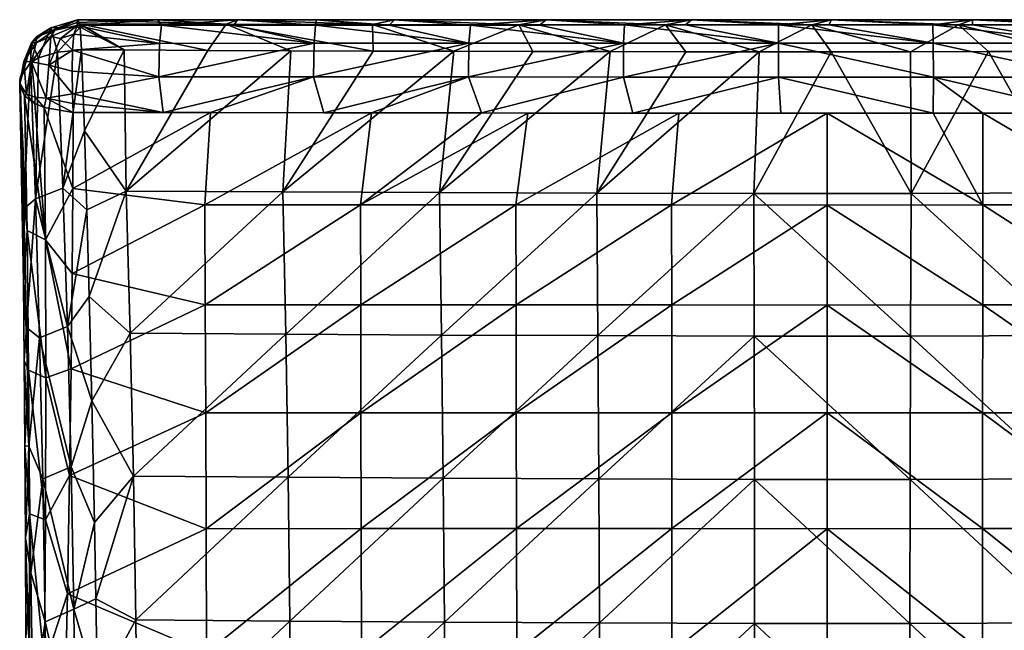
# Model space of a CAD drawing. Header units: millimetres. Extents: x -222 to 222, y 0 to 946.
# Tile 29 of 30: x -205 to 50, y 788 to 946. Entities that reach past the tile are written whole.
import ezdxf

# ---------------------------------------------------------------- set-up
doc = ezdxf.new("R2010")
doc.units = ezdxf.units.MM
doc.header["$LTSCALE"] = 102.491319
for name, color, linetype in [('18', 7, 'CONTINUOUS'), ('19', 7, 'CONTINUOUS'), ('20', 7, 'CONTINUOUS'), ('22', 7, 'CONTINUOUS'), ('24', 7, 'CONTINUOUS'), ('26', 7, 'CONTINUOUS'), ('27', 7, 'CONTINUOUS'), ('30', 7, 'CONTINUOUS'), ('31', 7, 'CONTINUOUS'), ('32', 7, 'CONTINUOUS'), ('35', 7, 'CONTINUOUS'), ('36', 7, 'CONTINUOUS')]:
    doc.layers.add(name, color=color, linetype=linetype)

msp = doc.modelspace()

# ---------------------------------------------------------------- linework, layer by layer
at = {"layer": '18', "linetype": 'Continuous'}
for points in [[(-190.9, 921.85, -567.23), (-155.37, 921.78, -569.01), (-190.95, 902.16, -555.99), (-190.9, 921.85, -567.23)], [(-155.37, 921.78, -569.01), (-156.82, 897.99, -555.3), (-190.95, 902.16, -555.99), (-155.37, 921.78, -569.01)], [(-167.57, 921.8, -568.44), (-155.37, 921.78, -569.01), (-190.9, 921.85, -567.23), (-167.57, 921.8, -568.44)], [(-155.37, 921.78, -569.01), (-113.81, 921.72, -570.63), (-156.82, 897.99, -555.3), (-155.37, 921.78, -569.01)], [(-113.81, 921.72, -570.63), (-116.65, 897.98, -556.7), (-156.82, 897.99, -555.3), (-113.81, 921.72, -570.63)], [(-126.13, 921.73, -570.2), (-113.81, 921.72, -570.63), (-155.37, 921.78, -569.01), (-126.13, 921.73, -570.2)], [(-113.81, 921.72, -570.63), (-85.39, 921.69, -571.45), (-116.65, 897.98, -556.7), (-113.81, 921.72, -570.63)], [(-85.39, 921.69, -571.45), (-73.37, 921.68, -571.72), (-116.65, 897.98, -556.7), (-85.39, 921.69, -571.45)], [(-73.37, 921.68, -571.72), (-76.46, 897.96, -557.68), (-116.65, 897.98, -556.7), (-73.37, 921.68, -571.72)], [(-73.37, 921.68, -571.72), (-34.36, 921.65, -572.33), (-76.46, 897.96, -557.68), (-73.37, 921.68, -571.72)], [(-34.36, 921.65, -572.33), (-36.26, 897.93, -558.24), (-76.46, 897.96, -557.68), (-34.36, 921.65, -572.33)], [(-46.31, 921.66, -572.19), (-34.36, 921.65, -572.33), (-73.37, 921.68, -571.72), (-46.31, 921.66, -572.19)], [(3.98, 921.65, -572.5), (3.95, 897.87, -558.37), (-36.26, 897.93, -558.24), (3.98, 921.65, -572.5)], [(-34.36, 921.65, -572.33), (3.98, 921.65, -572.5), (-36.26, 897.93, -558.24), (-34.36, 921.65, -572.33)], [(-8.02, 921.65, -572.49), (3.98, 921.65, -572.5), (-34.36, 921.65, -572.33), (-8.02, 921.65, -572.49)], [(3.98, 921.65, -572.5), (44.16, 897.93, -558.16), (3.95, 897.87, -558.37), (3.98, 921.65, -572.5)], [(31.36, 921.65, -572.36), (44.16, 897.93, -558.16), (3.98, 921.65, -572.5), (31.36, 921.65, -572.36)], [(44.18, 921.66, -572.22), (44.16, 897.93, -558.16), (31.36, 921.65, -572.36), (44.18, 921.66, -572.22)], [(44.18, 921.66, -572.22), (84.36, 897.96, -557.52), (44.16, 897.93, -558.16), (44.18, 921.66, -572.22)], [(71.39, 921.67, -571.77), (84.36, 897.96, -557.52), (44.18, 921.66, -572.22), (71.39, 921.67, -571.77)], [(-190.95, 902.16, -555.99), (-156.82, 897.99, -555.3), (-191.08, 880.21, -544.9), (-190.95, 902.16, -555.99)], [(-156.82, 897.99, -555.3), (-156.73, 872.11, -542.45), (-191.08, 880.21, -544.9), (-156.82, 897.99, -555.3)], [(-156.82, 897.99, -555.3), (-116.65, 897.98, -556.7), (-156.73, 872.11, -542.45), (-156.82, 897.99, -555.3)], [(-116.65, 897.98, -556.7), (-116.58, 872.13, -543.66), (-156.73, 872.11, -542.45), (-116.65, 897.98, -556.7)], [(-116.65, 897.98, -556.7), (-76.46, 897.96, -557.68), (-116.58, 872.13, -543.66), (-116.65, 897.98, -556.7)], [(-76.46, 897.96, -557.68), (-76.41, 872.13, -544.5), (-116.58, 872.13, -543.66), (-76.46, 897.96, -557.68)], [(-76.46, 897.96, -557.68), (-36.26, 897.93, -558.24), (-76.41, 872.13, -544.5), (-76.46, 897.96, -557.68)], [(84.36, 897.96, -557.52), (84.31, 872.12, -544.36), (44.16, 897.93, -558.16), (84.36, 897.96, -557.52)], [(-36.26, 897.93, -558.24), (-36.23, 872.1, -544.98), (-76.41, 872.13, -544.5), (-36.26, 897.93, -558.24)], [(-36.26, 897.93, -558.24), (3.95, 897.87, -558.37), (-36.23, 872.1, -544.98), (-36.26, 897.93, -558.24)], [(3.95, 897.87, -558.37), (3.95, 872.05, -545.1), (-36.23, 872.1, -544.98), (3.95, 897.87, -558.37)], [(44.16, 897.93, -558.16), (44.14, 872.1, -544.91), (3.95, 897.87, -558.37), (44.16, 897.93, -558.16)], [(3.95, 897.87, -558.37), (44.14, 872.1, -544.91), (3.95, 872.05, -545.1), (3.95, 897.87, -558.37)], [(44.16, 897.93, -558.16), (84.31, 872.12, -544.36), (44.14, 872.1, -544.91), (44.16, 897.93, -558.16)], [(-191.08, 880.21, -544.9), (-156.73, 872.11, -542.45), (-191.35, 855.62, -533.93), (-191.08, 880.21, -544.9)], [(-156.73, 872.11, -542.45), (-156.63, 844.19, -530.41), (-191.35, 855.62, -533.93), (-156.73, 872.11, -542.45)], [(-156.73, 872.11, -542.45), (-116.58, 872.13, -543.66), (-156.63, 844.19, -530.41), (-156.73, 872.11, -542.45)], [(-116.58, 872.13, -543.66), (-116.51, 844.24, -531.45), (-156.63, 844.19, -530.41), (-116.58, 872.13, -543.66)], [(-116.58, 872.13, -543.66), (-76.41, 872.13, -544.5), (-116.51, 844.24, -531.45), (-116.58, 872.13, -543.66)], [(-76.41, 872.13, -544.5), (-76.37, 844.25, -532.17), (-116.51, 844.24, -531.45), (-76.41, 872.13, -544.5)], [(-76.41, 872.13, -544.5), (-36.23, 872.1, -544.98), (-76.37, 844.25, -532.17), (-76.41, 872.13, -544.5)], [(-36.23, 872.1, -544.98), (-36.21, 844.23, -532.58), (-76.37, 844.25, -532.17), (-36.23, 872.1, -544.98)], [(-36.23, 872.1, -544.98), (3.95, 872.05, -545.1), (-36.21, 844.23, -532.58), (-36.23, 872.1, -544.98)], [(3.95, 872.05, -545.1), (3.95, 844.18, -532.68), (-36.21, 844.23, -532.58), (3.95, 872.05, -545.1)], [(44.14, 872.1, -544.91), (44.11, 844.23, -532.52), (3.95, 872.05, -545.1), (44.14, 872.1, -544.91)], [(3.95, 872.05, -545.1), (44.11, 844.23, -532.52), (3.95, 844.18, -532.68), (3.95, 872.05, -545.1)], [(44.14, 872.1, -544.91), (84.26, 844.24, -532.05), (44.11, 844.23, -532.52), (44.14, 872.1, -544.91)], [(84.31, 872.12, -544.36), (84.26, 844.24, -532.05), (44.14, 872.1, -544.91), (84.31, 872.12, -544.36)], [(-191.35, 855.62, -533.93), (-156.63, 844.19, -530.41), (-191.77, 827.99, -523.12), (-191.35, 855.62, -533.93)], [(-156.63, 844.19, -530.41), (-156.53, 814.24, -519.2), (-191.77, 827.99, -523.12), (-156.63, 844.19, -530.41)], [(-156.63, 844.19, -530.41), (-116.51, 844.24, -531.45), (-156.53, 814.24, -519.2), (-156.63, 844.19, -530.41)], [(-116.51, 844.24, -531.45), (-116.43, 814.29, -520.07), (-156.53, 814.24, -519.2), (-116.51, 844.24, -531.45)], [(-116.51, 844.24, -531.45), (-76.37, 844.25, -532.17), (-116.43, 814.29, -520.07), (-116.51, 844.24, -531.45)], [(-76.37, 844.25, -532.17), (-76.32, 814.32, -520.68), (-116.43, 814.29, -520.07), (-76.37, 844.25, -532.17)], [(-76.37, 844.25, -532.17), (-36.21, 844.23, -532.58), (-76.32, 814.32, -520.68), (-76.37, 844.25, -532.17)], [(-36.21, 844.23, -532.58), (-36.19, 814.31, -521.02), (-76.32, 814.32, -520.68), (-36.21, 844.23, -532.58)], [(-36.21, 844.23, -532.58), (3.95, 844.18, -532.68), (-36.19, 814.31, -521.02), (-36.21, 844.23, -532.58)], [(3.95, 844.18, -532.68), (3.95, 814.27, -521.11), (-36.19, 814.31, -521.02), (3.95, 844.18, -532.68)], [(44.11, 844.23, -532.52), (44.08, 814.3, -520.97), (3.95, 844.18, -532.68), (44.11, 844.23, -532.52)], [(3.95, 844.18, -532.68), (44.08, 814.3, -520.97), (3.95, 814.27, -521.11), (3.95, 844.18, -532.68)], [(44.11, 844.23, -532.52), (84.2, 814.31, -520.58), (44.08, 814.3, -520.97), (44.11, 844.23, -532.52)], [(84.26, 844.24, -532.05), (84.2, 814.31, -520.58), (44.11, 844.23, -532.52), (84.26, 844.24, -532.05)], [(-191.77, 827.99, -523.12), (-156.53, 814.24, -519.2), (-192.36, 797.48, -512.7), (-191.77, 827.99, -523.12)], [(-156.53, 814.24, -519.2), (-156.43, 782.24, -508.81), (-192.36, 797.48, -512.7), (-156.53, 814.24, -519.2)], [(-156.53, 814.24, -519.2), (-116.43, 814.29, -520.07), (-156.43, 782.24, -508.81), (-156.53, 814.24, -519.2)], [(-116.43, 814.29, -520.07), (-116.35, 782.31, -509.53), (-156.43, 782.24, -508.81), (-116.43, 814.29, -520.07)], [(-116.43, 814.29, -520.07), (-76.32, 814.32, -520.68), (-116.35, 782.31, -509.53), (-116.43, 814.29, -520.07)], [(-76.32, 814.32, -520.68), (-76.26, 782.34, -510.03), (-116.35, 782.31, -509.53), (-76.32, 814.32, -520.68)], [(-76.32, 814.32, -520.68), (-36.19, 814.31, -521.02), (-76.26, 782.34, -510.03), (-76.32, 814.32, -520.68)], [(-36.19, 814.31, -521.02), (-36.16, 782.34, -510.32), (-76.26, 782.34, -510.03), (-36.19, 814.31, -521.02)], [(-36.19, 814.31, -521.02), (3.95, 814.27, -521.11), (-36.16, 782.34, -510.32), (-36.19, 814.31, -521.02)], [(3.95, 814.27, -521.11), (3.94, 782.3, -510.39), (-36.16, 782.34, -510.32), (3.95, 814.27, -521.11)], [(3.95, 814.27, -521.11), (44.05, 782.33, -510.27), (3.94, 782.3, -510.39), (3.95, 814.27, -521.11)], [(44.08, 814.3, -520.97), (44.05, 782.33, -510.27), (3.95, 814.27, -521.11), (44.08, 814.3, -520.97)], [(44.08, 814.3, -520.97), (84.14, 782.33, -509.95), (44.05, 782.33, -510.27), (44.08, 814.3, -520.97)], [(84.2, 814.31, -520.58), (84.14, 782.33, -509.95), (44.08, 814.3, -520.97), (84.2, 814.31, -520.58)], [(-192.36, 797.48, -512.7), (-156.43, 782.24, -508.81), (-193.09, 763.75, -502.71), (-192.36, 797.48, -512.7)]]:
    msp.add_3dface(points, dxfattribs=at)
at = {"layer": '19', "linetype": 'Continuous'}
for points in [[(-189.8, 945.07, -553.66), (-168.95, 945.78, -551.33), (-189.86, 944.32, -557.39), (-189.8, 945.07, -553.66)], [(-189.86, 944.32, -557.39), (-168.95, 945.78, -551.33), (-168.07, 944.35, -558.56), (-189.86, 944.32, -557.39)], [(-189.75, 945.8, -550.01), (-168.95, 945.78, -551.33), (-189.8, 945.07, -553.66), (-189.75, 945.8, -550.01)], [(-168.95, 945.78, -551.33), (-148.38, 945.77, -552.49), (-168.07, 944.35, -558.56), (-168.95, 945.78, -551.33)], [(-168.07, 944.35, -558.56), (-148.38, 945.77, -552.49), (-149.34, 944.37, -559.46), (-168.07, 944.35, -558.56)], [(-149.34, 944.37, -559.46), (-148.38, 945.77, -552.49), (-128.24, 944.39, -560.34), (-149.34, 944.37, -559.46)], [(-148.38, 945.77, -552.49), (-128.01, 945.76, -553.48), (-128.24, 944.39, -560.34), (-148.38, 945.77, -552.49)], [(-128.24, 944.39, -560.34), (-128.01, 945.76, -553.48), (-109.25, 944.4, -561.01), (-128.24, 944.39, -560.34)], [(-128.01, 945.76, -553.48), (-107.83, 945.75, -554.32), (-109.25, 944.4, -561.01), (-128.01, 945.76, -553.48)], [(-109.25, 944.4, -561.01), (-107.83, 945.75, -554.32), (-88.17, 944.41, -561.64), (-109.25, 944.4, -561.01)], [(-107.83, 945.75, -554.32), (-68.65, 945.73, -555.54), (-88.17, 944.41, -561.64), (-107.83, 945.75, -554.32)], [(-88.17, 944.41, -561.64), (-68.65, 945.73, -555.54), (-70.34, 944.42, -562.06), (-88.17, 944.41, -561.64)], [(-70.34, 944.42, -562.06), (-68.65, 945.73, -555.54), (-48.44, 944.43, -562.45), (-70.34, 944.42, -562.06)], [(-68.65, 945.73, -555.54), (-31.12, 945.73, -556.2), (-48.44, 944.43, -562.45), (-68.65, 945.73, -555.54)], [(-48.44, 944.43, -562.45), (-31.12, 945.73, -556.2), (-32.69, 944.44, -562.65), (-48.44, 944.43, -562.45)], [(-32.69, 944.44, -562.65), (-31.12, 945.73, -556.2), (-8.62, 944.44, -562.8), (-32.69, 944.44, -562.65)], [(-31.12, 945.73, -556.2), (5.04, 945.72, -556.37), (-8.62, 944.44, -562.8), (-31.12, 945.73, -556.2)], [(-8.62, 944.44, -562.8), (5.04, 945.72, -556.37), (4.34, 944.44, -562.8), (-8.62, 944.44, -562.8)], [(4.34, 944.44, -562.8), (5.04, 945.72, -556.37), (31.27, 944.44, -562.66), (4.34, 944.44, -562.8)], [(5.04, 945.72, -556.37), (41.49, 945.73, -556.07), (31.27, 944.44, -562.66), (5.04, 945.72, -556.37)], [(31.27, 944.44, -562.66), (41.49, 945.73, -556.07), (41.46, 944.43, -562.55), (31.27, 944.44, -562.66)], [(41.46, 944.43, -562.55), (41.49, 945.73, -556.07), (71.16, 944.42, -562.05), (41.46, 944.43, -562.55)], [(41.49, 945.73, -556.07), (77.91, 945.74, -555.3), (71.16, 944.42, -562.05), (41.49, 945.73, -556.07)]]:
    msp.add_3dface(points, dxfattribs=at)
at = {"layer": '20', "linetype": 'Continuous'}
for points in [[(-177.72, 937.97, -534.49), (-188.67, 938.03, -533.81), (-187.96, 917.12, -523.15), (-177.72, 937.97, -534.49)], [(-177.17, 901.49, -516.32), (-177.72, 937.97, -534.49), (-187.96, 917.12, -523.15), (-177.17, 901.49, -516.32)], [(-177.17, 901.49, -516.32), (-156.04, 937.87, -535.73), (-177.72, 937.97, -534.49), (-177.17, 901.49, -516.32)], [(-134.62, 937.78, -536.8), (-156.04, 937.87, -535.73), (-177.17, 901.49, -516.32), (-134.62, 937.78, -536.8)], [(-136.71, 901.3, -519.04), (-134.62, 937.78, -536.8), (-177.17, 901.49, -516.32), (-136.71, 901.3, -519.04)], [(-136.71, 901.3, -519.04), (-113.38, 937.7, -537.7), (-134.62, 937.78, -536.8), (-136.71, 901.3, -519.04)], [(-92.48, 937.63, -538.44), (-113.38, 937.7, -537.7), (-136.71, 901.3, -519.04), (-92.48, 937.63, -538.44)], [(-96.19, 901.14, -521.06), (-92.48, 937.63, -538.44), (-136.71, 901.3, -519.04), (-96.19, 901.14, -521.06)], [(-96.19, 901.14, -521.06), (-72.08, 937.58, -539.02), (-92.48, 937.63, -538.44), (-96.19, 901.14, -521.06)], [(-52.14, 937.55, -539.44), (-72.08, 937.58, -539.02), (-96.19, 901.14, -521.06), (-52.14, 937.55, -539.44)], [(-55.61, 901, -522.36), (-52.14, 937.55, -539.44), (-96.19, 901.14, -521.06), (-55.61, 901, -522.36)], [(-55.61, 901, -522.36), (-32.62, 937.52, -539.73), (-52.14, 937.55, -539.44), (-55.61, 901, -522.36)], [(-13.62, 937.51, -539.88), (-32.62, 937.52, -539.73), (-55.61, 901, -522.36), (-13.62, 937.51, -539.88)], [(-15.01, 900.89, -522.94), (-13.62, 937.51, -539.88), (-55.61, 901, -522.36), (-15.01, 900.89, -522.94)], [(25.6, 900.89, -522.85), (5.01, 937.51, -539.91), (-15.01, 900.89, -522.94), (25.6, 900.89, -522.85)], [(-15.01, 900.89, -522.94), (5.01, 937.51, -539.91), (-13.62, 937.51, -539.88), (-15.01, 900.89, -522.94)], [(25.6, 900.89, -522.85), (25.46, 937.51, -539.8), (5.01, 937.51, -539.91), (25.6, 900.89, -522.85)], [(25.6, 900.89, -522.85), (45.61, 937.54, -539.55), (25.46, 937.51, -539.8), (25.6, 900.89, -522.85)], [(66.19, 901.02, -522.08), (45.61, 937.54, -539.55), (25.6, 900.89, -522.85), (66.19, 901.02, -522.08)], [(66.19, 901.02, -522.08), (65.74, 937.57, -539.17), (45.61, 937.54, -539.55), (66.19, 901.02, -522.08)], [(-187.34, 896.65, -513.16), (-177.17, 901.49, -516.32), (-187.96, 917.12, -523.15), (-187.34, 896.65, -513.16)], [(-186.73, 874.31, -502.76), (-177.17, 901.49, -516.32), (-187.34, 896.65, -513.16), (-186.73, 874.31, -502.76)], [(-176.11, 864.77, -499.47), (-177.17, 901.49, -516.32), (-186.73, 874.31, -502.76), (-176.11, 864.77, -499.47)], [(-176.11, 864.77, -499.47), (-136.71, 901.3, -519.04), (-177.17, 901.49, -516.32), (-176.11, 864.77, -499.47)], [(-135.93, 864.52, -502.64), (-136.71, 901.3, -519.04), (-176.11, 864.77, -499.47), (-135.93, 864.52, -502.64)], [(-135.93, 864.52, -502.64), (-96.19, 901.14, -521.06), (-136.71, 901.3, -519.04), (-135.93, 864.52, -502.64)], [(-95.66, 864.32, -504.99), (-96.19, 901.14, -521.06), (-135.93, 864.52, -502.64), (-95.66, 864.32, -504.99)], [(-95.66, 864.32, -504.99), (-55.61, 901, -522.36), (-96.19, 901.14, -521.06), (-95.66, 864.32, -504.99)], [(-55.32, 864.16, -506.51), (-55.61, 901, -522.36), (-95.66, 864.32, -504.99), (-55.32, 864.16, -506.51)], [(-55.32, 864.16, -506.51), (-15.01, 900.89, -522.94), (-55.61, 901, -522.36), (-55.32, 864.16, -506.51)], [(-14.93, 864.04, -507.21), (-15.01, 900.89, -522.94), (-55.32, 864.16, -506.51), (-14.93, 864.04, -507.21)], [(25.46, 864.05, -507.1), (25.6, 900.89, -522.85), (-15.01, 900.89, -522.94), (25.46, 864.05, -507.1)], [(-14.93, 864.04, -507.21), (25.46, 864.05, -507.1), (-15.01, 900.89, -522.94), (-14.93, 864.04, -507.21)], [(25.46, 864.05, -507.1), (65.84, 864.18, -506.19), (25.6, 900.89, -522.85), (25.46, 864.05, -507.1)], [(65.84, 864.18, -506.19), (66.19, 901.02, -522.08), (25.6, 900.89, -522.85), (65.84, 864.18, -506.19)], [(-186.05, 847.35, -490.9), (-176.11, 864.77, -499.47), (-186.73, 874.31, -502.76), (-186.05, 847.35, -490.9)], [(-175.27, 827.85, -483.91), (-176.11, 864.77, -499.47), (-186.05, 847.35, -490.9), (-175.27, 827.85, -483.91)], [(-175.27, 827.85, -483.91), (-135.93, 864.52, -502.64), (-176.11, 864.77, -499.47), (-175.27, 827.85, -483.91)], [(-135.32, 827.55, -487.5), (-135.93, 864.52, -502.64), (-175.27, 827.85, -483.91), (-135.32, 827.55, -487.5)], [(-135.32, 827.55, -487.5), (-95.66, 864.32, -504.99), (-135.93, 864.52, -502.64), (-135.32, 827.55, -487.5)], [(-95.25, 827.31, -490.17), (-95.66, 864.32, -504.99), (-135.32, 827.55, -487.5), (-95.25, 827.31, -490.17)], [(-95.25, 827.31, -490.17), (-55.32, 864.16, -506.51), (-95.66, 864.32, -504.99), (-95.25, 827.31, -490.17)], [(-55.09, 827.13, -491.9), (-55.32, 864.16, -506.51), (-95.25, 827.31, -490.17), (-55.09, 827.13, -491.9)], [(-55.09, 827.13, -491.9), (-14.93, 864.04, -507.21), (-55.32, 864.16, -506.51), (-55.09, 827.13, -491.9)], [(-14.87, 827, -492.69), (-14.93, 864.04, -507.21), (-55.09, 827.13, -491.9), (-14.87, 827, -492.69)], [(25.36, 827.01, -492.57), (25.46, 864.05, -507.1), (-14.93, 864.04, -507.21), (25.36, 827.01, -492.57)], [(-14.87, 827, -492.69), (25.36, 827.01, -492.57), (-14.93, 864.04, -507.21), (-14.87, 827, -492.69)], [(25.36, 827.01, -492.57), (65.56, 827.16, -491.53), (25.46, 864.05, -507.1), (25.36, 827.01, -492.57)], [(65.56, 827.16, -491.53), (65.84, 864.18, -506.19), (25.46, 864.05, -507.1), (65.56, 827.16, -491.53)], [(-185.36, 815.87, -478), (-175.27, 827.85, -483.91), (-186.05, 847.35, -490.9), (-185.36, 815.87, -478)], [(-184.98, 796.13, -470.42), (-175.27, 827.85, -483.91), (-185.36, 815.87, -478), (-184.98, 796.13, -470.42)], [(-174.65, 790.72, -469.64), (-175.27, 827.85, -483.91), (-184.98, 796.13, -470.42), (-174.65, 790.72, -469.64)], [(-174.65, 790.72, -469.64), (-135.32, 827.55, -487.5), (-175.27, 827.85, -483.91), (-174.65, 790.72, -469.64)], [(-134.88, 790.38, -473.63), (-135.32, 827.55, -487.5), (-174.65, 790.72, -469.64), (-134.88, 790.38, -473.63)], [(-134.88, 790.38, -473.63), (-95.25, 827.31, -490.17), (-135.32, 827.55, -487.5), (-134.88, 790.38, -473.63)], [(-94.95, 790.11, -476.58), (-95.25, 827.31, -490.17), (-134.88, 790.38, -473.63), (-94.95, 790.11, -476.58)], [(-94.95, 790.11, -476.58), (-55.09, 827.13, -491.9), (-95.25, 827.31, -490.17), (-94.95, 790.11, -476.58)], [(-54.92, 789.91, -478.51), (-55.09, 827.13, -491.9), (-94.95, 790.11, -476.58), (-54.92, 789.91, -478.51)], [(-54.92, 789.91, -478.51), (-14.87, 827, -492.69), (-55.09, 827.13, -491.9), (-54.92, 789.91, -478.51)], [(-14.83, 789.79, -479.39), (-14.87, 827, -492.69), (-54.92, 789.91, -478.51), (-14.83, 789.79, -479.39)], [(25.28, 789.8, -479.25), (25.36, 827.01, -492.57), (-14.87, 827, -492.69), (25.28, 789.8, -479.25)], [(-14.83, 789.79, -479.39), (25.28, 789.8, -479.25), (-14.87, 827, -492.69), (-14.83, 789.79, -479.39)], [(25.28, 789.8, -479.25), (65.37, 789.95, -478.1), (25.36, 827.01, -492.57), (25.28, 789.8, -479.25)], [(65.37, 789.95, -478.1), (65.56, 827.16, -491.53), (25.36, 827.01, -492.57), (65.37, 789.95, -478.1)], [(-184.58, 772.65, -461.92), (-174.65, 790.72, -469.64), (-184.98, 796.13, -470.42), (-184.58, 772.65, -461.92)], [(-174.26, 753.39, -456.67), (-174.65, 790.72, -469.64), (-184.58, 772.65, -461.92), (-174.26, 753.39, -456.67)], [(-174.26, 753.39, -456.67), (-134.88, 790.38, -473.63), (-174.65, 790.72, -469.64), (-174.26, 753.39, -456.67)], [(-134.6, 753.01, -461.01), (-134.88, 790.38, -473.63), (-174.26, 753.39, -456.67), (-134.6, 753.01, -461.01)], [(-134.6, 753.01, -461.01), (-94.95, 790.11, -476.58), (-134.88, 790.38, -473.63), (-134.6, 753.01, -461.01)], [(-94.77, 752.72, -464.24), (-94.95, 790.11, -476.58), (-134.6, 753.01, -461.01), (-94.77, 752.72, -464.24)], [(-94.77, 752.72, -464.24), (-54.92, 789.91, -478.51), (-94.95, 790.11, -476.58), (-94.77, 752.72, -464.24)], [(-54.82, 752.51, -466.34), (-54.92, 789.91, -478.51), (-94.77, 752.72, -464.24), (-54.82, 752.51, -466.34)], [(-54.82, 752.51, -466.34), (-14.83, 789.79, -479.39), (-54.92, 789.91, -478.51), (-54.82, 752.51, -466.34)], [(-14.8, 752.38, -467.31), (-14.83, 789.79, -479.39), (-54.82, 752.51, -466.34), (-14.8, 752.38, -467.31)], [(25.24, 752.4, -467.16), (25.28, 789.8, -479.25), (-14.83, 789.79, -479.39), (25.24, 752.4, -467.16)], [(-14.8, 752.38, -467.31), (25.24, 752.4, -467.16), (-14.83, 789.79, -479.39), (-14.8, 752.38, -467.31)], [(25.24, 752.4, -467.16), (65.25, 752.55, -465.9), (25.28, 789.8, -479.25), (25.24, 752.4, -467.16)], [(65.25, 752.55, -465.9), (65.37, 789.95, -478.1), (25.28, 789.8, -479.25), (65.25, 752.55, -465.9)]]:
    msp.add_3dface(points, dxfattribs=at)
at = {"layer": '22', "linetype": 'Continuous'}
for points in [[(-204.68, 929.25, -554.64), (-204.67, 929.17, -554.6), (-204.56, 930.78, -546.8), (-204.68, 929.25, -554.64)], [(-204.68, 929.33, -554.69), (-204.68, 929.25, -554.64), (-204.56, 930.78, -546.8), (-204.68, 929.33, -554.69)], [(-204.62, 930.06, -550.69), (-204.68, 929.33, -554.69), (-204.56, 930.78, -546.8), (-204.62, 930.06, -550.69)], [(-204.67, 929.17, -554.6), (-204.17, 905.14, -541.33), (-204.56, 930.78, -546.8), (-204.67, 929.17, -554.6)], [(-204.56, 930.78, -546.8), (-204.17, 905.14, -541.33), (-203.63, 896.94, -529.19), (-204.56, 930.78, -546.8)], [(-204.17, 905.14, -541.33), (-203.73, 877.95, -528.47), (-203.63, 896.94, -529.19), (-204.17, 905.14, -541.33)], [(-203.63, 896.94, -529.19), (-203.73, 877.95, -528.47), (-202.93, 866.27, -514.4), (-203.63, 896.94, -529.19)], [(-203.73, 877.95, -528.47), (-203.49, 857.74, -520.11), (-202.93, 866.27, -514.4), (-203.73, 877.95, -528.47)], [(-202.93, 866.27, -514.4), (-203.49, 857.74, -520.11), (-202.32, 835.6, -500.73), (-202.93, 866.27, -514.4)], [(-203.49, 857.74, -520.11), (-203.31, 835.66, -511.98), (-202.32, 835.6, -500.73), (-203.49, 857.74, -520.11)], [(-203.31, 835.66, -511.98), (-203.18, 811.88, -504.21), (-202.32, 835.6, -500.73), (-203.31, 835.66, -511.98)], [(-202.32, 835.6, -500.73), (-203.18, 811.88, -504.21), (-201.77, 802.91, -487.37), (-202.32, 835.6, -500.73)], [(-203.18, 811.88, -504.21), (-203.11, 786.25, -496.82), (-201.77, 802.91, -487.37), (-203.18, 811.88, -504.21)], [(-201.77, 802.91, -487.37), (-203.11, 786.25, -496.82), (-201.32, 768.7, -474.68), (-201.77, 802.91, -487.37)]]:
    msp.add_3dface(points, dxfattribs=at)
at = {"layer": '24', "linetype": 'Continuous'}
for points in [[(-204.17, 905.14, -541.33), (-204.67, 929.17, -554.6), (-202.78, 891.33, -541.5), (-204.17, 905.14, -541.33)], [(-202.78, 891.33, -541.5), (-204.67, 929.17, -554.6), (-203.42, 926.16, -559.83), (-202.78, 891.33, -541.5)], [(-202.78, 891.33, -541.5), (-203.42, 926.16, -559.83), (-198.01, 888.92, -546.58), (-202.78, 891.33, -541.5)], [(-203.42, 926.16, -559.83), (-200.73, 924.14, -563.32), (-198.01, 888.92, -546.58), (-203.42, 926.16, -559.83)], [(-198.01, 888.92, -546.58), (-200.73, 924.14, -563.32), (-198.37, 923.12, -565.07), (-198.01, 888.92, -546.58)], [(-190.9, 921.85, -567.23), (-190.95, 902.16, -555.99), (-198.37, 923.12, -565.07), (-190.9, 921.85, -567.23)], [(-190.95, 902.16, -555.99), (-198.01, 888.92, -546.58), (-198.37, 923.12, -565.07), (-190.95, 902.16, -555.99)], [(-203.73, 877.95, -528.47), (-204.17, 905.14, -541.33), (-202.78, 891.33, -541.5), (-203.73, 877.95, -528.47)], [(-190.95, 902.16, -555.99), (-191.08, 880.21, -544.9), (-198.01, 888.92, -546.58), (-190.95, 902.16, -555.99)], [(-202.36, 855.2, -525.88), (-203.73, 877.95, -528.47), (-202.78, 891.33, -541.5), (-202.36, 855.2, -525.88)], [(-202.36, 855.2, -525.88), (-202.78, 891.33, -541.5), (-197.9, 853.27, -530.7), (-202.36, 855.2, -525.88)], [(-197.9, 853.27, -530.7), (-202.78, 891.33, -541.5), (-198.01, 888.92, -546.58), (-197.9, 853.27, -530.7)], [(-191.08, 880.21, -544.9), (-191.35, 855.62, -533.93), (-198.01, 888.92, -546.58), (-191.08, 880.21, -544.9)], [(-191.35, 855.62, -533.93), (-197.9, 853.27, -530.7), (-198.01, 888.92, -546.58), (-191.35, 855.62, -533.93)], [(-203.49, 857.74, -520.11), (-203.73, 877.95, -528.47), (-202.36, 855.2, -525.88), (-203.49, 857.74, -520.11)], [(-203.31, 835.66, -511.98), (-203.49, 857.74, -520.11), (-202.36, 855.2, -525.88), (-203.31, 835.66, -511.98)], [(-202.17, 818.13, -512.54), (-203.31, 835.66, -511.98), (-202.36, 855.2, -525.88), (-202.17, 818.13, -512.54)], [(-202.17, 818.13, -512.54), (-202.36, 855.2, -525.88), (-198.02, 816.6, -517.06), (-202.17, 818.13, -512.54)], [(-198.02, 816.6, -517.06), (-202.36, 855.2, -525.88), (-197.9, 853.27, -530.7), (-198.02, 816.6, -517.06)], [(-191.35, 855.62, -533.93), (-191.77, 827.99, -523.12), (-197.9, 853.27, -530.7), (-191.35, 855.62, -533.93)], [(-191.77, 827.99, -523.12), (-198.02, 816.6, -517.06), (-197.9, 853.27, -530.7), (-191.77, 827.99, -523.12)], [(-203.18, 811.88, -504.21), (-203.31, 835.66, -511.98), (-202.17, 818.13, -512.54), (-203.18, 811.88, -504.21)], [(-191.77, 827.99, -523.12), (-192.36, 797.48, -512.7), (-198.02, 816.6, -517.06), (-191.77, 827.99, -523.12)], [(-202.12, 780.39, -501.14), (-203.18, 811.88, -504.21), (-202.17, 818.13, -512.54), (-202.12, 780.39, -501.14)], [(-202.12, 780.39, -501.14), (-202.17, 818.13, -512.54), (-198.29, 779.18, -505.32), (-202.12, 780.39, -501.14)], [(-198.29, 779.18, -505.32), (-202.17, 818.13, -512.54), (-198.02, 816.6, -517.06), (-198.29, 779.18, -505.32)], [(-192.36, 797.48, -512.7), (-198.29, 779.18, -505.32), (-198.02, 816.6, -517.06), (-192.36, 797.48, -512.7)], [(-203.11, 786.25, -496.82), (-203.18, 811.88, -504.21), (-202.12, 780.39, -501.14), (-203.11, 786.25, -496.82)], [(-192.36, 797.48, -512.7), (-193.09, 763.75, -502.71), (-198.29, 779.18, -505.32), (-192.36, 797.48, -512.7)]]:
    msp.add_3dface(points, dxfattribs=at)
at = {"layer": '26', "linetype": 'Continuous'}
for points in [[(-193.49, 902.26, -516.71), (-194.93, 937.44, -534.59), (-200.63, 899.49, -521.16), (-193.49, 902.26, -516.71)], [(-200.63, 899.49, -521.16), (-194.93, 937.44, -534.59), (-199.81, 935.91, -537.23), (-200.63, 899.49, -521.16)], [(-193.49, 902.26, -516.71), (-188.67, 938.03, -533.81), (-194.93, 937.44, -534.59), (-193.49, 902.26, -516.71)], [(-187.96, 917.12, -523.15), (-188.67, 938.03, -533.81), (-193.49, 902.26, -516.71), (-187.96, 917.12, -523.15)], [(-204.56, 930.78, -546.8), (-203.63, 896.94, -529.19), (-201.9, 934.74, -539.36), (-204.56, 930.78, -546.8)], [(-201.9, 934.74, -539.36), (-203.63, 896.94, -529.19), (-200.63, 899.49, -521.16), (-201.9, 934.74, -539.36)], [(-201.9, 934.74, -539.36), (-200.63, 899.49, -521.16), (-199.81, 935.91, -537.23), (-201.9, 934.74, -539.36)], [(-187.34, 896.65, -513.16), (-187.96, 917.12, -523.15), (-193.49, 902.26, -516.71), (-187.34, 896.65, -513.16)], [(-192.3, 866.52, -499.93), (-193.49, 902.26, -516.71), (-200.63, 899.49, -521.16), (-192.3, 866.52, -499.93)], [(-192.3, 866.52, -499.93), (-187.34, 896.65, -513.16), (-193.49, 902.26, -516.71), (-192.3, 866.52, -499.93)], [(-203.63, 896.94, -529.19), (-202.93, 866.27, -514.4), (-200.63, 899.49, -521.16), (-203.63, 896.94, -529.19)], [(-200.63, 899.49, -521.16), (-202.93, 866.27, -514.4), (-199.59, 863.62, -504.12), (-200.63, 899.49, -521.16)], [(-192.3, 866.52, -499.93), (-200.63, 899.49, -521.16), (-199.59, 863.62, -504.12), (-192.3, 866.52, -499.93)], [(-186.73, 874.31, -502.76), (-187.34, 896.65, -513.16), (-192.3, 866.52, -499.93), (-186.73, 874.31, -502.76)], [(-186.05, 847.35, -490.9), (-186.73, 874.31, -502.76), (-192.3, 866.52, -499.93), (-186.05, 847.35, -490.9)], [(-202.93, 866.27, -514.4), (-202.32, 835.6, -500.73), (-199.59, 863.62, -504.12), (-202.93, 866.27, -514.4)], [(-191.37, 830.25, -484.32), (-192.3, 866.52, -499.93), (-199.59, 863.62, -504.12), (-191.37, 830.25, -484.32)], [(-191.37, 830.25, -484.32), (-186.05, 847.35, -490.9), (-192.3, 866.52, -499.93), (-191.37, 830.25, -484.32)], [(-199.59, 863.62, -504.12), (-202.32, 835.6, -500.73), (-198.74, 827.18, -488.32), (-199.59, 863.62, -504.12)], [(-191.37, 830.25, -484.32), (-199.59, 863.62, -504.12), (-198.74, 827.18, -488.32), (-191.37, 830.25, -484.32)], [(-185.36, 815.87, -478), (-186.05, 847.35, -490.9), (-191.37, 830.25, -484.32), (-185.36, 815.87, -478)], [(-202.32, 835.6, -500.73), (-201.77, 802.91, -487.37), (-198.74, 827.18, -488.32), (-202.32, 835.6, -500.73)], [(-190.68, 793.46, -469.91), (-191.37, 830.25, -484.32), (-198.74, 827.18, -488.32), (-190.68, 793.46, -469.91)], [(-190.68, 793.46, -469.91), (-185.36, 815.87, -478), (-191.37, 830.25, -484.32), (-190.68, 793.46, -469.91)], [(-198.74, 827.18, -488.32), (-201.77, 802.91, -487.37), (-198.1, 790.19, -473.81), (-198.74, 827.18, -488.32)], [(-190.68, 793.46, -469.91), (-198.74, 827.18, -488.32), (-198.1, 790.19, -473.81), (-190.68, 793.46, -469.91)], [(-184.98, 796.13, -470.42), (-185.36, 815.87, -478), (-190.68, 793.46, -469.91), (-184.98, 796.13, -470.42)], [(-201.77, 802.91, -487.37), (-201.32, 768.7, -474.68), (-198.1, 790.19, -473.81), (-201.77, 802.91, -487.37)], [(-184.58, 772.65, -461.92), (-184.98, 796.13, -470.42), (-190.68, 793.46, -469.91), (-184.58, 772.65, -461.92)], [(-190.23, 756.21, -456.74), (-190.68, 793.46, -469.91), (-198.1, 790.19, -473.81), (-190.23, 756.21, -456.74)], [(-190.23, 756.21, -456.74), (-184.58, 772.65, -461.92), (-190.68, 793.46, -469.91), (-190.23, 756.21, -456.74)], [(-198.1, 790.19, -473.81), (-201.32, 768.7, -474.68), (-197.67, 752.71, -460.62), (-198.1, 790.19, -473.81)], [(-190.23, 756.21, -456.74), (-198.1, 790.19, -473.81), (-197.67, 752.71, -460.62), (-190.23, 756.21, -456.74)]]:
    msp.add_3dface(points, dxfattribs=at)
at = {"layer": '27', "linetype": 'Continuous'}
for points in [[(-168.95, 945.78, -551.33), (-189.75, 945.8, -550.01), (-151.34, 944.63, -542.96), (-168.95, 945.78, -551.33)], [(-189.75, 945.8, -550.01), (-189.14, 944.73, -540.84), (-151.34, 944.63, -542.96), (-189.75, 945.8, -550.01)], [(-177.72, 937.97, -534.49), (-156.04, 937.87, -535.73), (-189.14, 944.73, -540.84), (-177.72, 937.97, -534.49)], [(-189.14, 944.73, -540.84), (-156.04, 937.87, -535.73), (-151.34, 944.63, -542.96), (-189.14, 944.73, -540.84)], [(-177.72, 937.97, -534.49), (-189.14, 944.73, -540.84), (-189.12, 944.62, -540.62), (-177.72, 937.97, -534.49)], [(-189.02, 943.83, -539.17), (-177.72, 937.97, -534.49), (-189.12, 944.62, -540.62), (-189.02, 943.83, -539.17)], [(-188.67, 938.03, -533.81), (-177.72, 937.97, -534.49), (-189.02, 943.83, -539.17), (-188.67, 938.03, -533.81)], [(-148.38, 945.77, -552.49), (-168.95, 945.78, -551.33), (-151.34, 944.63, -542.96), (-148.38, 945.77, -552.49)], [(-156.04, 937.87, -535.73), (-134.62, 937.78, -536.8), (-151.34, 944.63, -542.96), (-156.04, 937.87, -535.73)], [(-148.38, 945.77, -552.49), (-151.34, 944.63, -542.96), (-113.52, 944.54, -544.61), (-148.38, 945.77, -552.49)], [(-134.62, 937.78, -536.8), (-113.38, 937.7, -537.7), (-151.34, 944.63, -542.96), (-134.62, 937.78, -536.8)], [(-151.34, 944.63, -542.96), (-113.38, 937.7, -537.7), (-113.52, 944.54, -544.61), (-151.34, 944.63, -542.96)], [(-128.01, 945.76, -553.48), (-148.38, 945.77, -552.49), (-113.52, 944.54, -544.61), (-128.01, 945.76, -553.48)], [(-107.83, 945.75, -554.32), (-128.01, 945.76, -553.48), (-113.52, 944.54, -544.61), (-107.83, 945.75, -554.32)], [(-107.83, 945.75, -554.32), (-113.52, 944.54, -544.61), (-75.69, 944.49, -545.79), (-107.83, 945.75, -554.32)], [(-113.38, 937.7, -537.7), (-92.48, 937.63, -538.44), (-113.52, 944.54, -544.61), (-113.38, 937.7, -537.7)], [(-113.52, 944.54, -544.61), (-92.48, 937.63, -538.44), (-75.69, 944.49, -545.79), (-113.52, 944.54, -544.61)], [(-68.65, 945.73, -555.54), (-107.83, 945.75, -554.32), (-75.69, 944.49, -545.79), (-68.65, 945.73, -555.54)], [(-92.48, 937.63, -538.44), (-72.08, 937.58, -539.02), (-75.69, 944.49, -545.79), (-92.48, 937.63, -538.44)], [(-68.65, 945.73, -555.54), (-75.69, 944.49, -545.79), (-37.85, 944.45, -546.5), (-68.65, 945.73, -555.54)], [(-72.08, 937.58, -539.02), (-52.14, 937.55, -539.44), (-75.69, 944.49, -545.79), (-72.08, 937.58, -539.02)], [(-75.69, 944.49, -545.79), (-52.14, 937.55, -539.44), (-37.85, 944.45, -546.5), (-75.69, 944.49, -545.79)], [(-31.12, 945.73, -556.2), (-68.65, 945.73, -555.54), (-37.85, 944.45, -546.5), (-31.12, 945.73, -556.2)], [(-52.14, 937.55, -539.44), (-32.62, 937.52, -539.73), (-37.85, 944.45, -546.5), (-52.14, 937.55, -539.44)], [(-31.12, 945.73, -556.2), (-37.85, 944.45, -546.5), (0, 944.44, -546.73), (-31.12, 945.73, -556.2)], [(-32.62, 937.52, -539.73), (-13.62, 937.51, -539.88), (-37.85, 944.45, -546.5), (-32.62, 937.52, -539.73)], [(-37.85, 944.45, -546.5), (-13.62, 937.51, -539.88), (0, 944.44, -546.73), (-37.85, 944.45, -546.5)], [(5.04, 945.72, -556.37), (-31.12, 945.73, -556.2), (0, 944.44, -546.73), (5.04, 945.72, -556.37)], [(-13.62, 937.51, -539.88), (5.01, 937.51, -539.91), (0, 944.44, -546.73), (-13.62, 937.51, -539.88)], [(5.04, 945.72, -556.37), (0, 944.44, -546.73), (37.85, 944.45, -546.5), (5.04, 945.72, -556.37)], [(0, 944.44, -546.73), (25.46, 937.51, -539.8), (37.85, 944.45, -546.5), (0, 944.44, -546.73)], [(5.01, 937.51, -539.91), (25.46, 937.51, -539.8), (0, 944.44, -546.73), (5.01, 937.51, -539.91)], [(41.49, 945.73, -556.07), (5.04, 945.72, -556.37), (37.85, 944.45, -546.5), (41.49, 945.73, -556.07)], [(25.46, 937.51, -539.8), (45.61, 937.54, -539.55), (37.85, 944.45, -546.5), (25.46, 937.51, -539.8)], [(41.49, 945.73, -556.07), (37.85, 944.45, -546.5), (75.69, 944.49, -545.79), (41.49, 945.73, -556.07)], [(37.85, 944.45, -546.5), (65.74, 937.57, -539.17), (75.69, 944.49, -545.79), (37.85, 944.45, -546.5)], [(45.61, 937.54, -539.55), (65.74, 937.57, -539.17), (37.85, 944.45, -546.5), (45.61, 937.54, -539.55)], [(77.91, 945.74, -555.3), (41.49, 945.73, -556.07), (75.69, 944.49, -545.79), (77.91, 945.74, -555.3)]]:
    msp.add_3dface(points, dxfattribs=at)
at = {"layer": '30', "linetype": 'Continuous'}
for points in [[(-189.75, 945.8, -550.01), (-200.36, 941.33, -548.97), (-196.65, 943.66, -542.99), (-189.75, 945.8, -550.01)], [(-189.75, 945.8, -550.01), (-196.65, 943.66, -542.99), (-189.02, 943.83, -539.17), (-189.75, 945.8, -550.01)], [(-196.65, 943.66, -542.99), (-194.93, 937.44, -534.59), (-189.02, 943.83, -539.17), (-196.65, 943.66, -542.99)], [(-194.93, 937.44, -534.59), (-188.67, 938.03, -533.81), (-189.02, 943.83, -539.17), (-194.93, 937.44, -534.59)], [(-189.75, 945.8, -550.01), (-189.02, 943.83, -539.17), (-189.14, 944.73, -540.84), (-189.75, 945.8, -550.01)], [(-189.14, 944.73, -540.84), (-189.02, 943.83, -539.17), (-189.12, 944.62, -540.62), (-189.14, 944.73, -540.84)], [(-201.67, 939.81, -548.65), (-199.81, 935.91, -537.23), (-196.65, 943.66, -542.99), (-201.67, 939.81, -548.65)], [(-200.36, 941.33, -548.97), (-201.67, 939.81, -548.65), (-196.65, 943.66, -542.99), (-200.36, 941.33, -548.97)], [(-199.81, 935.91, -537.23), (-194.93, 937.44, -534.59), (-196.65, 943.66, -542.99), (-199.81, 935.91, -537.23)], [(-204.56, 930.78, -546.8), (-201.9, 934.74, -539.36), (-201.67, 939.81, -548.65), (-204.56, 930.78, -546.8)], [(-201.9, 934.74, -539.36), (-199.81, 935.91, -537.23), (-201.67, 939.81, -548.65), (-201.9, 934.74, -539.36)]]:
    msp.add_3dface(points, dxfattribs=at)
at = {"layer": '31', "linetype": 'Continuous'}
for points in [[(-200.36, 941.33, -548.97), (-189.75, 945.8, -550.01), (-195.57, 943.06, -557.57), (-200.36, 941.33, -548.97)], [(-189.75, 945.8, -550.01), (-189.8, 945.07, -553.66), (-195.57, 943.06, -557.57), (-189.75, 945.8, -550.01)], [(-189.86, 944.32, -557.39), (-195.57, 943.06, -557.57), (-189.8, 945.07, -553.66), (-189.86, 944.32, -557.39)], [(-201.67, 939.81, -548.65), (-200.36, 941.33, -548.97), (-200.4, 939.8, -557), (-201.67, 939.81, -548.65)], [(-200.4, 939.8, -557), (-200.36, 941.33, -548.97), (-195.57, 943.06, -557.57), (-200.4, 939.8, -557)], [(-204.68, 929.33, -554.69), (-204.62, 930.06, -550.69), (-201.67, 939.81, -548.65), (-204.68, 929.33, -554.69)], [(-204.68, 929.33, -554.69), (-201.67, 939.81, -548.65), (-203.61, 934.99, -555.94), (-204.68, 929.33, -554.69)], [(-204.62, 930.06, -550.69), (-204.56, 930.78, -546.8), (-201.67, 939.81, -548.65), (-204.62, 930.06, -550.69)], [(-203.61, 934.99, -555.94), (-201.67, 939.81, -548.65), (-200.4, 939.8, -557), (-203.61, 934.99, -555.94)]]:
    msp.add_3dface(points, dxfattribs=at)
at = {"layer": '32', "linetype": 'Continuous'}
for points in [[(-189.86, 944.32, -557.39), (-168.55, 939.68, -566.75), (-190.68, 942.09, -562.73), (-189.86, 944.32, -557.39)], [(-189.86, 944.32, -557.39), (-168.07, 944.35, -558.56), (-168.55, 939.68, -566.75), (-189.86, 944.32, -557.39)], [(-168.07, 944.35, -558.56), (-128.6, 939.7, -568.55), (-168.55, 939.68, -566.75), (-168.07, 944.35, -558.56)], [(-168.07, 944.35, -558.56), (-149.34, 944.37, -559.46), (-128.6, 939.7, -568.55), (-168.07, 944.35, -558.56)], [(-149.34, 944.37, -559.46), (-128.24, 944.39, -560.34), (-128.6, 939.7, -568.55), (-149.34, 944.37, -559.46)], [(-128.24, 944.39, -560.34), (-88.62, 939.71, -569.87), (-128.6, 939.7, -568.55), (-128.24, 944.39, -560.34)], [(-128.24, 944.39, -560.34), (-109.25, 944.4, -561.01), (-88.62, 939.71, -569.87), (-128.24, 944.39, -560.34)], [(-109.25, 944.4, -561.01), (-88.17, 944.41, -561.64), (-88.62, 939.71, -569.87), (-109.25, 944.4, -561.01)], [(-88.17, 944.41, -561.64), (-48.64, 939.7, -570.71), (-88.62, 939.71, -569.87), (-88.17, 944.41, -561.64)], [(-88.17, 944.41, -561.64), (-70.34, 944.42, -562.06), (-48.64, 939.7, -570.71), (-88.17, 944.41, -561.64)], [(-70.34, 944.42, -562.06), (-48.44, 944.43, -562.45), (-48.64, 939.7, -570.71), (-70.34, 944.42, -562.06)], [(-48.44, 944.43, -562.45), (-8.64, 939.69, -571.07), (-48.64, 939.7, -570.71), (-48.44, 944.43, -562.45)], [(-48.44, 944.43, -562.45), (-32.69, 944.44, -562.65), (-8.64, 939.69, -571.07), (-48.44, 944.43, -562.45)], [(-32.69, 944.44, -562.65), (-8.62, 944.44, -562.8), (-8.64, 939.69, -571.07), (-32.69, 944.44, -562.65)], [(-8.62, 944.44, -562.8), (31.35, 939.7, -570.92), (-8.64, 939.69, -571.07), (-8.62, 944.44, -562.8)], [(-8.62, 944.44, -562.8), (4.34, 944.44, -562.8), (31.35, 939.7, -570.92), (-8.62, 944.44, -562.8)], [(4.34, 944.44, -562.8), (31.27, 944.44, -562.66), (31.35, 939.7, -570.92), (4.34, 944.44, -562.8)], [(31.27, 944.44, -562.66), (41.46, 944.43, -562.55), (71.34, 939.7, -570.29), (31.27, 944.44, -562.66)], [(31.27, 944.44, -562.66), (71.34, 939.7, -570.29), (31.35, 939.7, -570.92), (31.27, 944.44, -562.66)], [(41.46, 944.43, -562.55), (71.16, 944.42, -562.05), (71.34, 939.7, -570.29), (41.46, 944.43, -562.55)], [(-190.68, 942.09, -562.73), (-168.55, 939.68, -566.75), (-191.07, 937.95, -566.86), (-190.68, 942.09, -562.73)], [(-168.55, 939.68, -566.75), (-168.74, 931.03, -570.53), (-191.07, 937.95, -566.86), (-168.55, 939.68, -566.75)], [(-128.6, 939.7, -568.55), (-128.74, 931.02, -572.32), (-168.74, 931.03, -570.53), (-128.6, 939.7, -568.55)], [(-168.55, 939.68, -566.75), (-128.6, 939.7, -568.55), (-168.74, 931.03, -570.53), (-168.55, 939.68, -566.75)], [(-88.62, 939.71, -569.87), (-88.72, 931, -573.63), (-128.74, 931.02, -572.32), (-88.62, 939.71, -569.87)], [(-128.6, 939.7, -568.55), (-88.62, 939.71, -569.87), (-128.74, 931.02, -572.32), (-128.6, 939.7, -568.55)], [(-88.62, 939.71, -569.87), (-48.64, 939.7, -570.71), (-88.72, 931, -573.63), (-88.62, 939.71, -569.87)], [(-48.64, 939.7, -570.71), (-48.69, 930.97, -574.46), (-88.72, 931, -573.63), (-48.64, 939.7, -570.71)], [(-48.64, 939.7, -570.71), (-8.64, 939.69, -571.07), (-48.69, 930.97, -574.46), (-48.64, 939.7, -570.71)], [(-8.64, 939.69, -571.07), (-8.65, 930.92, -574.81), (-48.69, 930.97, -574.46), (-8.64, 939.69, -571.07)], [(-8.64, 939.69, -571.07), (31.38, 930.94, -574.67), (-8.65, 930.92, -574.81), (-8.64, 939.69, -571.07)], [(31.35, 939.7, -570.92), (31.38, 930.94, -574.67), (-8.64, 939.69, -571.07), (31.35, 939.7, -570.92)], [(71.34, 939.7, -570.29), (71.42, 930.98, -574.05), (31.35, 939.7, -570.92), (71.34, 939.7, -570.29)], [(31.35, 939.7, -570.92), (71.42, 930.98, -574.05), (31.38, 930.94, -574.67), (31.35, 939.7, -570.92)], [(-191.07, 937.95, -566.86), (-168.74, 931.03, -570.53), (-191.14, 932.51, -569.1), (-191.07, 937.95, -566.86)], [(-191.14, 932.51, -569.1), (-168.74, 931.03, -570.53), (-191.04, 926.62, -569.09), (-191.14, 932.51, -569.1)], [(-168.74, 931.03, -570.53), (-167.57, 921.8, -568.44), (-191.04, 926.62, -569.09), (-168.74, 931.03, -570.53)], [(-128.74, 931.02, -572.32), (-167.57, 921.8, -568.44), (-168.74, 931.03, -570.53), (-128.74, 931.02, -572.32)], [(-155.37, 921.78, -569.01), (-167.57, 921.8, -568.44), (-128.74, 931.02, -572.32), (-155.37, 921.78, -569.01)], [(-126.13, 921.73, -570.2), (-155.37, 921.78, -569.01), (-128.74, 931.02, -572.32), (-126.13, 921.73, -570.2)], [(-88.72, 931, -573.63), (-126.13, 921.73, -570.2), (-128.74, 931.02, -572.32), (-88.72, 931, -573.63)], [(-113.81, 921.72, -570.63), (-126.13, 921.73, -570.2), (-88.72, 931, -573.63), (-113.81, 921.72, -570.63)], [(-85.39, 921.69, -571.45), (-113.81, 921.72, -570.63), (-88.72, 931, -573.63), (-85.39, 921.69, -571.45)], [(-48.69, 930.97, -574.46), (-85.39, 921.69, -571.45), (-88.72, 931, -573.63), (-48.69, 930.97, -574.46)], [(-46.31, 921.66, -572.19), (-85.39, 921.69, -571.45), (-48.69, 930.97, -574.46), (-46.31, 921.66, -572.19)], [(-8.65, 930.92, -574.81), (-46.31, 921.66, -572.19), (-48.69, 930.97, -574.46), (-8.65, 930.92, -574.81)], [(-8.02, 921.65, -572.49), (-46.31, 921.66, -572.19), (-8.65, 930.92, -574.81), (-8.02, 921.65, -572.49)], [(31.38, 930.94, -574.67), (31.36, 921.65, -572.36), (-8.65, 930.92, -574.81), (31.38, 930.94, -574.67)], [(31.36, 921.65, -572.36), (-8.02, 921.65, -572.49), (-8.65, 930.92, -574.81), (31.36, 921.65, -572.36)], [(44.18, 921.66, -572.22), (31.36, 921.65, -572.36), (31.38, 930.94, -574.67), (44.18, 921.66, -572.22)], [(71.42, 930.98, -574.05), (71.39, 921.67, -571.77), (31.38, 930.94, -574.67), (71.42, 930.98, -574.05)], [(71.39, 921.67, -571.77), (44.18, 921.66, -572.22), (31.38, 930.94, -574.67), (71.39, 921.67, -571.77)], [(-191.04, 926.62, -569.09), (-167.57, 921.8, -568.44), (-190.97, 924.15, -568.36), (-191.04, 926.62, -569.09)], [(-167.57, 921.8, -568.44), (-190.9, 921.85, -567.23), (-190.97, 924.15, -568.36), (-167.57, 921.8, -568.44)], [(-46.31, 921.66, -572.19), (-73.37, 921.68, -571.72), (-85.39, 921.69, -571.45), (-46.31, 921.66, -572.19)], [(-8.02, 921.65, -572.49), (-34.36, 921.65, -572.33), (-46.31, 921.66, -572.19), (-8.02, 921.65, -572.49)], [(31.36, 921.65, -572.36), (3.98, 921.65, -572.5), (-8.02, 921.65, -572.49), (31.36, 921.65, -572.36)]]:
    msp.add_3dface(points, dxfattribs=at)
at = {"layer": '35', "linetype": 'Continuous'}
for points in [[(-195.57, 943.06, -557.57), (-189.86, 944.32, -557.39), (-196.64, 941.45, -560.72), (-195.57, 943.06, -557.57)], [(-196.64, 941.45, -560.72), (-189.86, 944.32, -557.39), (-194.15, 940.96, -563.36), (-196.64, 941.45, -560.72)], [(-189.86, 944.32, -557.39), (-190.68, 942.09, -562.73), (-194.15, 940.96, -563.36), (-189.86, 944.32, -557.39)], [(-201.64, 934.94, -562.15), (-200.4, 939.8, -557), (-196.64, 941.45, -560.72), (-201.64, 934.94, -562.15)], [(-201.64, 934.94, -562.15), (-196.64, 941.45, -560.72), (-197.11, 934.04, -566.94), (-201.64, 934.94, -562.15)], [(-200.4, 939.8, -557), (-195.57, 943.06, -557.57), (-196.64, 941.45, -560.72), (-200.4, 939.8, -557)], [(-197.11, 934.04, -566.94), (-196.64, 941.45, -560.72), (-194.15, 940.96, -563.36), (-197.11, 934.04, -566.94)], [(-190.68, 942.09, -562.73), (-191.07, 937.95, -566.86), (-194.15, 940.96, -563.36), (-190.68, 942.09, -562.73)], [(-203.61, 934.99, -555.94), (-200.4, 939.8, -557), (-201.64, 934.94, -562.15), (-203.61, 934.99, -555.94)], [(-191.07, 937.95, -566.86), (-197.11, 934.04, -566.94), (-194.15, 940.96, -563.36), (-191.07, 937.95, -566.86)], [(-191.07, 937.95, -566.86), (-191.14, 932.51, -569.1), (-197.11, 934.04, -566.94), (-191.07, 937.95, -566.86)], [(-204.68, 929.33, -554.69), (-203.61, 934.99, -555.94), (-202.89, 926.55, -561.26), (-204.68, 929.33, -554.69)], [(-202.89, 926.55, -561.26), (-203.61, 934.99, -555.94), (-201.64, 934.94, -562.15), (-202.89, 926.55, -561.26)], [(-202.89, 926.55, -561.26), (-201.64, 934.94, -562.15), (-200.71, 925.8, -564.18), (-202.89, 926.55, -561.26)], [(-200.71, 925.8, -564.18), (-201.64, 934.94, -562.15), (-197.87, 925.56, -566.56), (-200.71, 925.8, -564.18)], [(-197.87, 925.56, -566.56), (-201.64, 934.94, -562.15), (-197.11, 934.04, -566.94), (-197.87, 925.56, -566.56)], [(-191.04, 926.62, -569.09), (-197.87, 925.56, -566.56), (-197.11, 934.04, -566.94), (-191.04, 926.62, -569.09)], [(-191.14, 932.51, -569.1), (-191.04, 926.62, -569.09), (-197.11, 934.04, -566.94), (-191.14, 932.51, -569.1)]]:
    msp.add_3dface(points, dxfattribs=at)
at = {"layer": '36', "linetype": 'Continuous'}
for points in [[(-204.68, 929.25, -554.64), (-204.68, 929.33, -554.69), (-202.89, 926.55, -561.26), (-204.68, 929.25, -554.64)], [(-204.67, 929.17, -554.6), (-204.68, 929.25, -554.64), (-202.89, 926.55, -561.26), (-204.67, 929.17, -554.6)], [(-203.42, 926.16, -559.83), (-204.67, 929.17, -554.6), (-202.89, 926.55, -561.26), (-203.42, 926.16, -559.83)], [(-200.73, 924.14, -563.32), (-203.42, 926.16, -559.83), (-202.89, 926.55, -561.26), (-200.73, 924.14, -563.32)], [(-200.73, 924.14, -563.32), (-202.89, 926.55, -561.26), (-200.71, 925.8, -564.18), (-200.73, 924.14, -563.32)], [(-191.04, 926.62, -569.09), (-190.97, 924.15, -568.36), (-197.87, 925.56, -566.56), (-191.04, 926.62, -569.09)], [(-198.37, 923.12, -565.07), (-200.73, 924.14, -563.32), (-200.71, 925.8, -564.18), (-198.37, 923.12, -565.07)], [(-198.37, 923.12, -565.07), (-200.71, 925.8, -564.18), (-197.87, 925.56, -566.56), (-198.37, 923.12, -565.07)], [(-190.9, 921.85, -567.23), (-198.37, 923.12, -565.07), (-197.87, 925.56, -566.56), (-190.9, 921.85, -567.23)], [(-190.97, 924.15, -568.36), (-190.9, 921.85, -567.23), (-197.87, 925.56, -566.56), (-190.97, 924.15, -568.36)]]:
    msp.add_3dface(points, dxfattribs=at)

doc.saveas('drawing.dxf')
